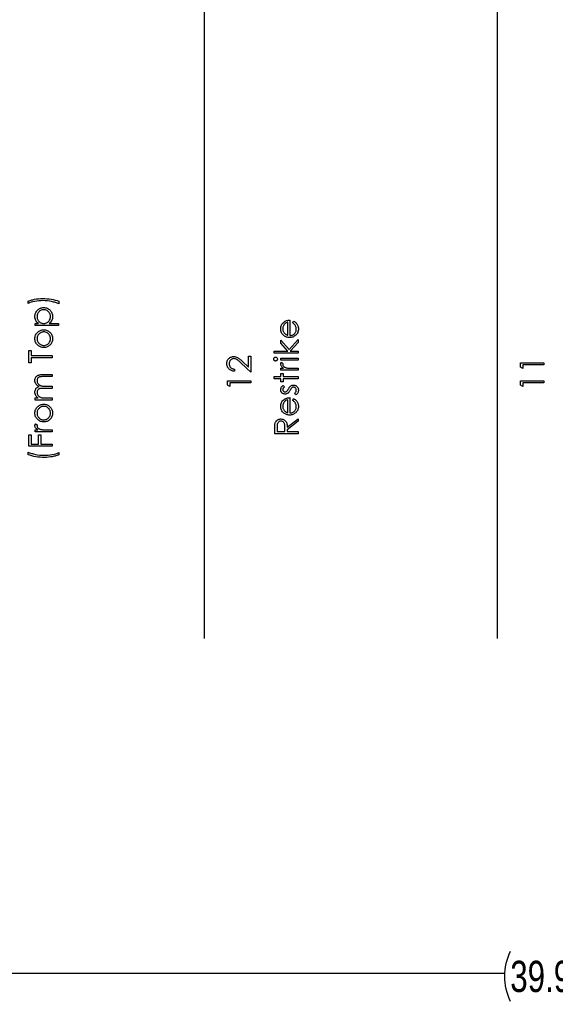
# Model space of a CAD drawing. Header units: inches. Extents: x 0.1 to 87.3, y 0.1 to 33.9.
# Tile 47 of 161: x 15.1 to 17.3, y 18.1 to 22.1. Entities that reach past the tile are written whole.
import ezdxf

# ---------------------------------------------------------------- set-up
doc = ezdxf.new("R2010")
doc.units = ezdxf.units.IN
doc.header["$MEASUREMENT"] = 0
doc.layers.add('DIMENSIONS', color=171, linetype='Continuous')
doc.layers.add('STATION_LINES', color=231, linetype='Continuous')
doc.styles.add('SLDTEXTSTYLE0', font='TXT', dxfattribs={"width": 0.75})
doc.dimstyles.new('SLDDIMSTYLE3', dxfattribs={"dimtxt": 0.125, "dimasz": 0.13, "dimexe": 0, "dimexo": 0.0625, "dimgap": 0.03125, "dimtad": 0, "dimtih": 1, "dimtoh": 1, "dimdec": 4, "dimlfac": 1.333333, "dimrnd": 1e-09, "dimzin": 12, "dimdsep": 46, "dimtxsty": 'SLDTEXTSTYLE0', "dimsah": 1, "dimcen": 0.09, "dimadec": 0, "dimazin": 3, "dimtfac": 1, "dimtdec": 4, "dimtofl": 0, "dimtmove": 0, "dimatfit": 3, "dimfxl": 0, "dimfrac": 2, "dimtolj": 1, "dimtzin": 12, "dimarcsym": 0})

# ---------------------------------------------------------------- blocks, each defined once
blk = doc.blocks.new('_D_6')
at = {"layer": 'DIMENSIONS'}
for p, q in [((1.8075, 22.5336), (1.8075, 18.1371)), ((31.7987, 22.2074), (31.7987, 18.1371)), ((1.8075, 18.2621), (17.0853, 18.2621)), ((31.7987, 18.2621), (17.7325, 18.2621))]:
    blk.add_line(p, q, dxfattribs=at)
for centre, start, end in [((17.3071, 18.2494), 153.4349, 206.5651), ((17.5106, 18.2494), 333.4349, 26.5651)]:
    blk.add_arc(centre, 0.2219, start, end, dxfattribs=at)
for points in [[(1.8075, 18.2621), (1.9375, 18.2421), (1.9375, 18.2821)], [(31.7987, 18.2621), (31.6687, 18.2821), (31.6687, 18.2421)]]:
    blk.add_solid(points, dxfattribs=at)
at = {"layer": 'DIMENSIONS', "insert": (17.1087, 18.3113), "char_height": 0.125, "attachment_point": 1, "style": 'SLDTEXTSTYLE0'}
blk.add_mtext('39.9883', dxfattribs=at)

msp = doc.modelspace()

# ---------------------------------------------------------------- linework, layer by layer
at = {"color": 7, "linetype": 'Continuous', "flags": 128}
for points in [[(15.300931, 20.951177), (15.300921, 20.94036), (15.300921, 20.94036), (15.297691, 20.941844), (15.294311, 20.943233), (15.290818, 20.944567), (15.287193, 20.945806), (15.283418, 20.946971), (15.279512, 20.94806), (15.275493, 20.949055), (15.271324, 20.949994), (15.262798, 20.951572), (15.254159, 20.95268), (15.245351, 20.953356), (15.236431, 20.953581), (15.236431, 20.953581), (15.228186, 20.953393), (15.220073, 20.952868), (15.212129, 20.951947), (15.204317, 20.950689), (15.196824, 20.949112), (15.1898, 20.947271), (15.183227, 20.945149), (15.177123, 20.942764), (15.177123, 20.942764), (15.177123, 20.951177), (15.177123, 20.951177), (15.179997, 20.952398), (15.182983, 20.953544), (15.1861, 20.954633), (15.189349, 20.955666), (15.192729, 20.956624), (15.196223, 20.957506), (15.199847, 20.958333), (15.203584, 20.959084), (15.211284, 20.960361), (15.219134, 20.961262), (15.227153, 20.961807), (15.235304, 20.961995), (15.235304, 20.961995), (15.244093, 20.961826), (15.252769, 20.9613), (15.261333, 20.960436), (15.269784, 20.959215), (15.278028, 20.957675), (15.285972, 20.955835), (15.293597, 20.953656), (15.300921, 20.951177)], [(15.205977, 20.853822), (15.205969, 20.862235), (15.205969, 20.862235), (15.218646, 20.862235), (15.218646, 20.862235), (15.215284, 20.864996), (15.212392, 20.867944), (15.210007, 20.871099), (15.208092, 20.874461), (15.206646, 20.878029), (15.205594, 20.881785), (15.204974, 20.885748), (15.204767, 20.889917), (15.204767, 20.889917), (15.204937, 20.89356), (15.205406, 20.897091), (15.206214, 20.900471), (15.207359, 20.90372), (15.208805, 20.906838), (15.210589, 20.909805), (15.212693, 20.91266), (15.215115, 20.915364), (15.217763, 20.917843), (15.220562, 20.919984), (15.223472, 20.921805), (15.226515, 20.923289), (15.229707, 20.924453), (15.233013, 20.92528), (15.236468, 20.925768), (15.240036, 20.925937), (15.240036, 20.925937), (15.24368, 20.925768), (15.247192, 20.92528), (15.250553, 20.924472), (15.253783, 20.923327), (15.256882, 20.921843), (15.259831, 20.92004), (15.262629, 20.917918), (15.265296, 20.915458), (15.267737, 20.912772), (15.26984, 20.909955), (15.271624, 20.906988), (15.273089, 20.903908), (15.274216, 20.900678), (15.275024, 20.897316), (15.275512, 20.893804), (15.275681, 20.89018), (15.275681, 20.89018), (15.275474, 20.886105), (15.274836, 20.88218), (15.273765, 20.878442), (15.272263, 20.874855), (15.270347, 20.871456), (15.268, 20.868207), (15.265239, 20.865146), (15.262065, 20.862235), (15.262065, 20.862235), (15.299719, 20.862235), (15.299719, 20.862235), (15.299719, 20.853822), (15.299719, 20.853822), (15.205969, 20.853822)], [(15.213186, 20.889842), (15.213294, 20.886987), (15.213669, 20.884245), (15.21427, 20.881616), (15.215134, 20.8791), (15.216223, 20.876696), (15.217557, 20.874423), (15.219153, 20.872245), (15.220975, 20.870198), (15.222984, 20.868339), (15.225106, 20.866724), (15.22736, 20.865353), (15.229726, 20.864226), (15.232205, 20.863362), (15.234816, 20.862742), (15.237539, 20.862367), (15.240374, 20.862235), (15.240374, 20.862235), (15.244093, 20.86246), (15.247605, 20.863118), (15.250929, 20.864226), (15.254065, 20.865785), (15.256957, 20.867756), (15.259511, 20.870123), (15.261765, 20.872865), (15.263699, 20.875982), (15.265258, 20.879344), (15.266385, 20.882799), (15.267042, 20.88633), (15.267267, 20.889973), (15.267267, 20.889973), (15.267042, 20.893541), (15.266366, 20.896997), (15.265258, 20.900359), (15.263681, 20.903589), (15.261709, 20.906612), (15.25938, 20.909317), (15.256676, 20.911683), (15.253633, 20.91373), (15.250365, 20.915383), (15.247041, 20.916585), (15.243623, 20.917279), (15.24013, 20.917524), (15.24013, 20.917524), (15.236618, 20.917298), (15.2332, 20.916585), (15.229858, 20.91542), (15.226627, 20.913768), (15.223623, 20.911739), (15.220956, 20.909373), (15.218665, 20.906687), (15.216712, 20.903683), (15.215172, 20.900434), (15.214064, 20.897053), (15.213406, 20.893523), (15.213181, 20.889842)], [(16.237212, 20.864376), (16.241136, 20.87185), (16.241136, 20.87185), (16.244272, 20.87001), (16.247089, 20.868038), (16.249587, 20.865935), (16.251766, 20.863681), (16.253681, 20.861296), (16.255334, 20.85878), (16.256761, 20.856094), (16.257925, 20.853277), (16.258846, 20.850291), (16.259522, 20.847117), (16.259916, 20.843756), (16.260048, 20.840206), (16.260048, 20.840206), (16.259879, 20.836262), (16.259372, 20.832544), (16.258526, 20.829051), (16.257343, 20.825764), (16.255822, 20.822722), (16.253963, 20.819886), (16.251766, 20.817257), (16.24923, 20.814872), (16.246488, 20.812731), (16.243653, 20.810872), (16.240723, 20.809313), (16.237718, 20.808036), (16.234601, 20.807022), (16.231427, 20.806308), (16.22814, 20.805895), (16.224779, 20.805745), (16.224779, 20.805745), (16.221624, 20.805876), (16.218544, 20.806233), (16.215558, 20.806853), (16.212647, 20.807717), (16.20983, 20.808825), (16.207107, 20.810177), (16.204459, 20.811792), (16.201905, 20.813632), (16.201905, 20.813632), (16.198919, 20.816243), (16.196327, 20.81906), (16.19413, 20.822083), (16.192327, 20.825332), (16.190937, 20.828788), (16.189942, 20.83245), (16.189341, 20.836319), (16.189134, 20.840413), (16.189134, 20.840413), (16.189341, 20.844619), (16.189979, 20.84862), (16.191031, 20.852394), (16.192515, 20.855944), (16.194393, 20.859287), (16.196721, 20.862404), (16.199463, 20.865315), (16.202618, 20.868001), (16.202618, 20.868001), (16.205078, 20.869728), (16.20767, 20.871212), (16.210431, 20.872489), (16.213323, 20.873522), (16.216365, 20.874348), (16.219558, 20.874949), (16.222901, 20.875306), (16.226394, 20.875456), (16.226394, 20.875456), (16.226394, 20.814158), (16.226394, 20.814158), (16.229098, 20.814327), (16.23169, 20.814703), (16.23415, 20.815304), (16.236479, 20.81613), (16.238676, 20.817144), (16.240761, 20.818384), (16.242714, 20.819849), (16.244554, 20.82152), (16.246207, 20.82336), (16.247653, 20.825295), (16.248874, 20.827342), (16.249869, 20.829501), (16.250639, 20.831755), (16.251183, 20.834121), (16.251521, 20.836582), (16.251634, 20.839154), (16.251634, 20.839154), (16.25154, 20.841671), (16.25124, 20.844131), (16.250733, 20.846573), (16.250019, 20.848976), (16.249155, 20.851286), (16.24816, 20.853408), (16.247033, 20.855343), (16.245775, 20.857108), (16.244254, 20.858817), (16.242319, 20.860601), (16.239972, 20.86246), (16.237211, 20.864376)], [(16.217993, 20.867043), (16.214656, 20.866047), (16.211708, 20.864827), (16.209079, 20.863418), (16.206825, 20.861803), (16.204834, 20.859963), (16.203069, 20.857822), (16.201473, 20.855418), (16.200102, 20.852732), (16.198994, 20.849878), (16.198186, 20.846929), (16.197717, 20.843925), (16.197548, 20.840845), (16.197548, 20.840845), (16.197642, 20.838328), (16.197942, 20.835887), (16.198449, 20.833539), (16.199163, 20.831304), (16.200064, 20.829126), (16.201153, 20.82706), (16.202468, 20.825088), (16.20397, 20.823191), (16.20397, 20.823191), (16.20521, 20.821877), (16.2066, 20.820656), (16.208121, 20.81951), (16.209811, 20.818459), (16.211633, 20.817482), (16.213605, 20.816581), (16.215708, 20.815773), (16.21798, 20.815041), (16.21798, 20.815041), (16.21798, 20.867043)], [(15.20478, 20.801576), (15.204937, 20.805425), (15.205481, 20.809088), (15.206364, 20.812599), (15.207585, 20.815942), (15.209181, 20.819097), (15.211115, 20.822102), (15.213406, 20.824938), (15.216054, 20.827605), (15.216054, 20.827605), (15.218684, 20.829802), (15.221444, 20.831718), (15.224299, 20.833333), (15.227285, 20.834647), (15.230402, 20.83568), (15.233614, 20.836413), (15.236956, 20.836844), (15.240412, 20.836995), (15.240412, 20.836995), (15.243886, 20.836844), (15.247248, 20.836375), (15.250497, 20.835605), (15.253652, 20.834516), (15.256676, 20.833126), (15.259605, 20.831417), (15.262403, 20.829408), (15.265108, 20.827079), (15.267587, 20.824506), (15.269728, 20.821764), (15.271549, 20.818853), (15.273033, 20.815754), (15.274197, 20.812468), (15.275024, 20.809012), (15.275512, 20.805388), (15.275681, 20.801576), (15.275681, 20.801576), (15.275512, 20.797744), (15.275024, 20.794101), (15.274197, 20.790646), (15.273033, 20.787359), (15.271549, 20.784242), (15.269728, 20.781312), (15.267587, 20.77857), (15.265108, 20.775997), (15.262403, 20.773668), (15.259605, 20.771659), (15.256676, 20.76995), (15.253652, 20.76856), (15.250497, 20.767471), (15.247248, 20.766701), (15.243886, 20.766232), (15.240412, 20.766081), (15.240412, 20.766081), (15.236975, 20.766232), (15.233632, 20.766663), (15.230421, 20.767396), (15.227341, 20.768429), (15.224355, 20.769743), (15.221482, 20.771358), (15.21874, 20.773274), (15.216111, 20.775471), (15.216111, 20.775471), (15.213444, 20.778138), (15.211153, 20.780974), (15.2092, 20.783979), (15.207603, 20.787171), (15.206364, 20.790514), (15.205481, 20.794026), (15.204937, 20.797726), (15.204767, 20.801576)], [(15.213186, 20.801538), (15.213312, 20.798815), (15.213688, 20.796186), (15.214308, 20.79365), (15.215172, 20.791228), (15.216298, 20.78888), (15.217669, 20.786645), (15.219284, 20.784504), (15.221162, 20.782457), (15.22321, 20.780598), (15.225369, 20.778983), (15.227623, 20.777612), (15.229989, 20.776485), (15.232449, 20.775622), (15.235022, 20.775002), (15.237689, 20.774626), (15.240468, 20.774495), (15.240468, 20.774495), (15.244055, 20.77472), (15.24753, 20.775396), (15.250873, 20.776542), (15.254084, 20.778119), (15.257051, 20.780091), (15.25968, 20.782401), (15.261934, 20.785012), (15.263831, 20.787941), (15.265333, 20.791115), (15.266404, 20.794439), (15.267061, 20.797913), (15.267267, 20.801538), (15.267267, 20.801538), (15.267061, 20.805163), (15.266404, 20.808637), (15.265333, 20.811942), (15.263831, 20.815116), (15.261934, 20.818046), (15.25968, 20.820675), (15.257051, 20.822966), (15.254084, 20.824938), (15.250873, 20.826534), (15.24753, 20.82768), (15.244055, 20.828356), (15.240468, 20.828581), (15.240468, 20.828581), (15.237689, 20.82845), (15.235022, 20.828074), (15.232449, 20.827454), (15.229989, 20.826591), (15.227623, 20.825464), (15.225369, 20.824074), (15.22321, 20.822459), (15.221162, 20.820581), (15.219284, 20.818534), (15.217669, 20.816393), (15.216298, 20.814158), (15.215172, 20.811829), (15.214308, 20.809388), (15.213688, 20.806872), (15.213312, 20.804242), (15.213181, 20.801538)], [(16.162702, 20.743245), (16.162692, 20.751658), (16.162692, 20.751658), (16.218281, 20.751658), (16.218281, 20.751658), (16.190336, 20.782833), (16.190336, 20.782833), (16.190336, 20.794927), (16.190336, 20.794927), (16.222788, 20.758757), (16.222788, 20.758757), (16.258846, 20.798533), (16.258846, 20.798533), (16.258846, 20.786458), (16.258846, 20.786458), (16.227276, 20.751658), (16.227276, 20.751658), (16.258846, 20.751658), (16.258846, 20.751658), (16.258846, 20.743245), (16.258846, 20.743245), (16.162692, 20.743245)], [(15.190348, 20.704783), (15.180729, 20.704783), (15.180729, 20.704783), (15.180729, 20.754062), (15.180729, 20.754062), (15.190344, 20.754062), (15.190344, 20.754062), (15.190344, 20.733629), (15.190344, 20.733629), (15.274479, 20.733629), (15.274479, 20.733629), (15.274479, 20.725216), (15.274479, 20.725216), (15.190344, 20.725216), (15.190344, 20.725216), (15.190344, 20.704783)], [(16.004571, 20.679543), (16.004559, 20.671129), (16.004559, 20.671129), (16.001216, 20.671355), (15.998023, 20.671843), (15.994999, 20.672575), (15.992107, 20.67359), (15.989384, 20.674848), (15.986793, 20.676369), (15.98437, 20.678153), (15.982098, 20.6802), (15.980032, 20.682435), (15.978248, 20.68482), (15.976745, 20.687318), (15.975506, 20.689928), (15.974548, 20.692689), (15.973853, 20.695562), (15.97344, 20.698567), (15.973309, 20.701703), (15.973309, 20.701703), (15.97344, 20.704783), (15.973834, 20.707732), (15.974473, 20.710511), (15.975393, 20.713159), (15.976557, 20.715638), (15.977985, 20.717967), (15.979656, 20.720164), (15.981609, 20.722192), (15.983731, 20.724033), (15.985948, 20.72561), (15.988257, 20.726962), (15.990661, 20.72807), (15.99314, 20.728916), (15.995732, 20.729535), (15.998399, 20.729892), (16.001178, 20.730024), (16.001178, 20.730024), (16.005084, 20.729779), (16.008859, 20.729047), (16.012502, 20.727845), (16.016033, 20.726136), (16.017836, 20.725047), (16.019808, 20.723732), (16.02193, 20.722192), (16.024202, 20.720427), (16.026625, 20.718418), (16.029198, 20.716201), (16.031921, 20.713741), (16.034813, 20.711056), (16.034813, 20.711056), (16.059847, 20.687599), (16.059847, 20.687599), (16.059847, 20.731225), (16.059847, 20.731225), (16.069462, 20.731225), (16.069462, 20.731225), (16.069462, 20.667524), (16.069462, 20.667524), (16.030663, 20.703882), (16.030663, 20.703882), (16.027883, 20.70653), (16.025292, 20.708934), (16.022888, 20.711093), (16.020672, 20.713009), (16.018625, 20.71468), (16.016784, 20.716126), (16.015113, 20.717309), (16.013629, 20.718267), (16.010812, 20.719732), (16.00792, 20.720784), (16.004972, 20.721404), (16.001929, 20.72161), (16.001929, 20.72161), (16.000014, 20.721516), (15.998173, 20.721235), (15.996408, 20.720784), (15.994699, 20.720145), (15.993046, 20.7193), (15.991488, 20.718286), (15.989985, 20.717103), (15.988539, 20.715713), (15.987225, 20.714192), (15.986079, 20.712596), (15.985121, 20.710924), (15.984332, 20.709159), (15.983713, 20.7073), (15.983281, 20.705384), (15.983018, 20.703375), (15.982924, 20.701271), (15.982924, 20.701271), (15.983018, 20.699074), (15.983281, 20.696971), (15.983713, 20.694961), (15.984351, 20.693046), (15.98514, 20.691224), (15.986117, 20.689496), (15.987262, 20.687862), (15.988595, 20.686322), (15.990098, 20.684914), (15.991732, 20.683674), (15.993516, 20.682585), (15.995431, 20.681646), (15.997497, 20.680876), (15.999713, 20.680275), (16.002061, 20.679825), (16.004559, 20.679543)], [(16.161491, 20.71977), (16.161621, 20.721328), (16.162016, 20.722774), (16.162692, 20.724108), (16.163612, 20.72531), (16.16472, 20.726324), (16.16596, 20.727038), (16.167293, 20.727469), (16.168739, 20.72762), (16.168739, 20.72762), (16.170148, 20.727469), (16.171462, 20.727038), (16.172683, 20.726324), (16.173791, 20.72531), (16.174711, 20.724108), (16.175387, 20.722774), (16.175782, 20.721328), (16.175913, 20.71977), (16.175913, 20.71977), (16.175782, 20.71823), (16.175387, 20.716821), (16.174711, 20.715488), (16.173791, 20.714286), (16.172683, 20.713291), (16.171462, 20.712577), (16.170148, 20.712145), (16.168739, 20.711995), (16.168739, 20.711995), (16.167293, 20.712145), (16.16596, 20.712577), (16.16472, 20.713291), (16.163612, 20.714286), (16.162692, 20.715488), (16.162016, 20.716821), (16.161621, 20.71823), (16.16149, 20.71977)], [(16.19034, 20.674735), (16.190336, 20.683149), (16.190336, 20.683149), (16.200421, 20.683149), (16.200421, 20.683149), (16.197642, 20.685064), (16.195275, 20.687036), (16.193322, 20.689046), (16.191782, 20.691111), (16.190618, 20.693233), (16.189791, 20.695412), (16.189303, 20.697609), (16.189134, 20.699863), (16.189134, 20.699863), (16.189284, 20.701609), (16.189716, 20.703412), (16.190449, 20.705271), (16.191482, 20.707187), (16.191482, 20.707187), (16.198768, 20.702567), (16.198768, 20.702567), (16.198242, 20.701346), (16.197848, 20.70022), (16.197623, 20.699187), (16.197548, 20.698267), (16.197548, 20.698267), (16.197773, 20.696257), (16.198449, 20.694266), (16.199557, 20.692332), (16.201135, 20.690416), (16.202092, 20.689496), (16.203182, 20.688632), (16.204402, 20.687844), (16.205736, 20.687092), (16.207182, 20.686398), (16.208778, 20.685759), (16.210487, 20.685177), (16.212309, 20.684651), (16.212309, 20.684651), (16.213943, 20.684294), (16.215971, 20.683994), (16.218337, 20.683731), (16.221098, 20.683524), (16.224215, 20.683355), (16.227727, 20.683242), (16.231577, 20.683167), (16.235821, 20.683149), (16.235821, 20.683149), (16.258846, 20.683149), (16.258846, 20.683149), (16.258846, 20.674735), (16.258846, 20.674735), (16.190336, 20.674735)], [(16.19034, 20.7156), (16.190336, 20.724014), (16.190336, 20.724014), (16.258846, 20.724014), (16.258846, 20.724014), (16.258846, 20.7156), (16.258846, 20.7156), (16.190336, 20.7156)], [(17.149466, 20.687449), (17.149462, 20.704783), (17.149462, 20.704783), (17.243212, 20.704783), (17.243212, 20.704783), (17.243212, 20.69637), (17.243212, 20.69637), (17.159078, 20.69637), (17.159078, 20.69637), (17.159078, 20.681947), (17.159078, 20.681947), (17.149462, 20.687449)], [(15.205977, 20.555745), (15.205969, 20.564158), (15.205969, 20.564158), (15.217876, 20.564158), (15.217876, 20.564158), (15.214796, 20.566487), (15.212167, 20.568853), (15.209988, 20.571238), (15.208242, 20.573661), (15.208242, 20.573661), (15.206721, 20.57706), (15.205631, 20.580553), (15.204993, 20.584121), (15.204767, 20.587783), (15.204767, 20.587783), (15.204899, 20.590262), (15.205256, 20.592666), (15.205876, 20.595014), (15.206739, 20.597286), (15.20781, 20.599446), (15.209031, 20.60138), (15.21042, 20.603127), (15.21196, 20.604648), (15.213763, 20.606019), (15.215942, 20.607315), (15.218439, 20.608498), (15.221313, 20.609587), (15.221313, 20.609587), (15.219341, 20.610714), (15.2175, 20.611916), (15.215773, 20.613193), (15.214176, 20.614526), (15.212693, 20.615935), (15.211322, 20.6174), (15.210082, 20.61894), (15.208974, 20.620555), (15.207134, 20.623898), (15.205819, 20.627391), (15.20503, 20.630978), (15.204767, 20.634715), (15.204767, 20.634715), (15.204993, 20.638152), (15.20565, 20.641382), (15.206758, 20.644405), (15.208317, 20.647222), (15.21027, 20.649758), (15.21258, 20.651955), (15.215247, 20.653795), (15.218252, 20.655279), (15.219942, 20.655899), (15.221839, 20.656425), (15.223942, 20.656875), (15.226233, 20.657251), (15.228712, 20.657533), (15.231398, 20.657739), (15.23429, 20.657871), (15.23737, 20.657908), (15.23737, 20.657908), (15.274479, 20.657908), (15.274479, 20.657908), (15.274479, 20.649495), (15.274479, 20.649495), (15.237332, 20.649495), (15.237332, 20.649495), (15.234703, 20.649476), (15.23228, 20.649401), (15.230083, 20.649269), (15.228092, 20.6491), (15.226308, 20.648875), (15.224749, 20.648593), (15.223397, 20.648274), (15.222271, 20.647898), (15.220317, 20.646959), (15.218571, 20.645739), (15.217031, 20.644236), (15.215679, 20.642452), (15.214589, 20.640443), (15.213801, 20.638227), (15.213331, 20.635842), (15.213181, 20.63325), (15.213181, 20.63325), (15.213425, 20.630076), (15.21412, 20.627053), (15.215303, 20.624142), (15.216937, 20.621381), (15.218965, 20.618864), (15.221313, 20.616724), (15.223979, 20.614939), (15.226947, 20.613512), (15.228637, 20.61293), (15.23059, 20.612423), (15.232806, 20.61201), (15.235304, 20.611653), (15.238027, 20.61139), (15.241032, 20.611183), (15.244299, 20.611071), (15.24783, 20.611033), (15.24783, 20.611033), (15.274479, 20.611033), (15.274479, 20.611033), (15.274479, 20.60262), (15.274479, 20.60262), (15.239642, 20.60262), (15.239642, 20.60262), (15.236694, 20.602601), (15.23397, 20.602526), (15.23151, 20.602394), (15.229294, 20.602225), (15.227322, 20.602), (15.225613, 20.601737), (15.22413, 20.601418), (15.222909, 20.601042), (15.220806, 20.600122), (15.218928, 20.598901), (15.217275, 20.59738), (15.215829, 20.595577), (15.214665, 20.593549), (15.213838, 20.591314), (15.21335, 20.58891), (15.213181, 20.586319), (15.213181, 20.586319), (15.213406, 20.583276), (15.214101, 20.580328), (15.215247, 20.577473), (15.216843, 20.574731), (15.218834, 20.572215), (15.221144, 20.570036), (15.223754, 20.568215), (15.226684, 20.56675), (15.228336, 20.566149), (15.230196, 20.565623), (15.232261, 20.565172), (15.234534, 20.564815), (15.236994, 20.564515), (15.23968, 20.564327), (15.242553, 20.564196), (15.245652, 20.564158), (15.245652, 20.564158), (15.274479, 20.564158), (15.274479, 20.564158), (15.274479, 20.555745), (15.274479, 20.555745), (15.205969, 20.555745)], [(16.162702, 20.641081), (16.162692, 20.649495), (16.162692, 20.649495), (16.190336, 20.649495), (16.190336, 20.649495), (16.190336, 20.661514), (16.190336, 20.661514), (16.19875, 20.661514), (16.19875, 20.661514), (16.19875, 20.649495), (16.19875, 20.649495), (16.258846, 20.649495), (16.258846, 20.649495), (16.258846, 20.641081), (16.258846, 20.641081), (16.19875, 20.641081), (16.19875, 20.641081), (16.19875, 20.629062), (16.19875, 20.629062), (16.190336, 20.629062), (16.190336, 20.629062), (16.190336, 20.641081), (16.190336, 20.641081), (16.162692, 20.641081)], [(15.975721, 20.615334), (15.975712, 20.632668), (15.975712, 20.632668), (16.069462, 20.632668), (16.069462, 20.632668), (16.069462, 20.624254), (16.069462, 20.624254), (15.985328, 20.624254), (15.985328, 20.624254), (15.985328, 20.609831), (15.985328, 20.609831), (15.975712, 20.615334)], [(16.198887, 20.614639), (16.204759, 20.60893), (16.204759, 20.60893), (16.203069, 20.607427), (16.201604, 20.605925), (16.200365, 20.604423), (16.199351, 20.602958), (16.198562, 20.601474), (16.197998, 20.600009), (16.19766, 20.598544), (16.197548, 20.597098), (16.197548, 20.597098), (16.197717, 20.595333), (16.198242, 20.593699), (16.199106, 20.592178), (16.200308, 20.590807), (16.201754, 20.589661), (16.203313, 20.588854), (16.204985, 20.588366), (16.206769, 20.588197), (16.206769, 20.588197), (16.208384, 20.588347), (16.209942, 20.588779), (16.211482, 20.589511), (16.212985, 20.590525), (16.212985, 20.590525), (16.213755, 20.591183), (16.214562, 20.592009), (16.215389, 20.592986), (16.216253, 20.594131), (16.217154, 20.595446), (16.218093, 20.596911), (16.219051, 20.598526), (16.220046, 20.60031), (16.220046, 20.60031), (16.221286, 20.602488), (16.222506, 20.604479), (16.223727, 20.606301), (16.224948, 20.607934), (16.226131, 20.609381), (16.227314, 20.610658), (16.228497, 20.611747), (16.229662, 20.612648), (16.229662, 20.612648), (16.232084, 20.614038), (16.234676, 20.615052), (16.23738, 20.615634), (16.240253, 20.615841), (16.240253, 20.615841), (16.242282, 20.615747), (16.244235, 20.615484), (16.246113, 20.615033), (16.247897, 20.614414), (16.249625, 20.613587), (16.251259, 20.612611), (16.252799, 20.611446), (16.254282, 20.610094), (16.255634, 20.608611), (16.256799, 20.607052), (16.257794, 20.605399), (16.258602, 20.603653), (16.25924, 20.601812), (16.259691, 20.599878), (16.259954, 20.597868), (16.260048, 20.595765), (16.260048, 20.595765), (16.259897, 20.592929), (16.259428, 20.590169), (16.258658, 20.587464), (16.257569, 20.584816), (16.256217, 20.582318), (16.254639, 20.580046), (16.252817, 20.577999), (16.25077, 20.576177), (16.25077, 20.576177), (16.244423, 20.581755), (16.244423, 20.581755), (16.246113, 20.58337), (16.247578, 20.585004), (16.248817, 20.586675), (16.249831, 20.588347), (16.25062, 20.590056), (16.251183, 20.591802), (16.251521, 20.593549), (16.251634, 20.595333), (16.251634, 20.595333), (16.251428, 20.597756), (16.250808, 20.599991), (16.249794, 20.602038), (16.248348, 20.603897), (16.246639, 20.605437), (16.244779, 20.606545), (16.24277, 20.607202), (16.24061, 20.607427), (16.24061, 20.607427), (16.238826, 20.607277), (16.237155, 20.606845), (16.235558, 20.606132), (16.234075, 20.605117), (16.234075, 20.605117), (16.233361, 20.60446), (16.232591, 20.603615), (16.231765, 20.602582), (16.23092, 20.60138), (16.23, 20.599991), (16.229061, 20.598413), (16.228065, 20.596666), (16.227014, 20.594732), (16.227014, 20.594732), (16.22583, 20.592648), (16.224647, 20.590732), (16.223464, 20.589004), (16.2223, 20.587427), (16.221135, 20.586037), (16.219971, 20.584835), (16.218807, 20.583783), (16.217661, 20.582919), (16.217661, 20.582919), (16.215276, 20.581549), (16.212722, 20.580572), (16.209999, 20.579971), (16.207107, 20.579783), (16.207107, 20.579783), (16.20521, 20.579858), (16.203407, 20.580084), (16.201679, 20.580478), (16.200027, 20.581004), (16.198449, 20.581699), (16.196965, 20.582544), (16.195557, 20.583539), (16.194242, 20.584685), (16.19304, 20.585962), (16.192008, 20.587314), (16.191125, 20.588741), (16.190411, 20.590244), (16.189848, 20.59184), (16.189453, 20.593511), (16.189209, 20.595258), (16.189134, 20.597098), (16.189134, 20.597098), (16.189284, 20.599277), (16.189735, 20.601455), (16.190505, 20.603653), (16.191576, 20.60585), (16.192947, 20.608028), (16.194618, 20.610226), (16.19659, 20.612442), (16.198881, 20.614639)], [(17.149466, 20.615334), (17.149462, 20.632668), (17.149462, 20.632668), (17.243212, 20.632668), (17.243212, 20.632668), (17.243212, 20.624254), (17.243212, 20.624254), (17.159078, 20.624254), (17.159078, 20.624254), (17.159078, 20.609831), (17.159078, 20.609831), (17.149462, 20.615334)], [(15.20478, 20.503499), (15.204937, 20.507349), (15.205481, 20.511011), (15.206364, 20.514523), (15.207585, 20.517865), (15.209181, 20.52102), (15.211115, 20.524025), (15.213406, 20.526861), (15.216054, 20.529528), (15.216054, 20.529528), (15.218684, 20.531725), (15.221444, 20.533641), (15.224299, 20.535256), (15.227285, 20.53657), (15.230402, 20.537603), (15.233614, 20.538336), (15.236956, 20.538768), (15.240412, 20.538918), (15.240412, 20.538918), (15.243886, 20.538768), (15.247248, 20.538298), (15.250497, 20.537528), (15.253652, 20.536439), (15.256676, 20.535049), (15.259605, 20.53334), (15.262403, 20.531331), (15.265108, 20.529002), (15.267587, 20.526429), (15.269728, 20.523687), (15.271549, 20.520776), (15.273033, 20.517678), (15.274197, 20.514391), (15.275024, 20.510936), (15.275512, 20.507311), (15.275681, 20.503499), (15.275681, 20.503499), (15.275512, 20.499668), (15.275024, 20.496024), (15.274197, 20.492569), (15.273033, 20.489282), (15.271549, 20.486165), (15.269728, 20.483235), (15.267587, 20.480493), (15.265108, 20.47792), (15.262403, 20.475591), (15.259605, 20.473582), (15.256676, 20.471873), (15.253652, 20.470483), (15.250497, 20.469394), (15.247248, 20.468624), (15.243886, 20.468155), (15.240412, 20.468004), (15.240412, 20.468004), (15.236975, 20.468155), (15.233632, 20.468587), (15.230421, 20.469319), (15.227341, 20.470352), (15.224355, 20.471666), (15.221482, 20.473282), (15.21874, 20.475197), (15.216111, 20.477394), (15.216111, 20.477394), (15.213444, 20.480061), (15.211153, 20.482897), (15.2092, 20.485902), (15.207603, 20.489094), (15.206364, 20.492437), (15.205481, 20.495949), (15.204937, 20.499649), (15.204767, 20.503499)], [(16.237212, 20.55428), (16.241136, 20.561754), (16.241136, 20.561754), (16.244272, 20.559914), (16.247089, 20.557942), (16.249587, 20.555839), (16.251766, 20.553585), (16.253681, 20.5512), (16.255334, 20.548683), (16.256761, 20.545998), (16.257925, 20.543181), (16.258846, 20.540195), (16.259522, 20.537021), (16.259916, 20.533659), (16.260048, 20.53011), (16.260048, 20.53011), (16.259879, 20.526166), (16.259372, 20.522448), (16.258526, 20.518955), (16.257343, 20.515668), (16.255822, 20.512626), (16.253963, 20.50979), (16.251766, 20.507161), (16.24923, 20.504776), (16.246488, 20.502635), (16.243653, 20.500776), (16.240723, 20.499217), (16.237718, 20.49794), (16.234601, 20.496926), (16.231427, 20.496212), (16.22814, 20.495799), (16.224779, 20.495649), (16.224779, 20.495649), (16.221624, 20.49578), (16.218544, 20.496137), (16.215558, 20.496757), (16.212647, 20.49762), (16.20983, 20.498728), (16.207107, 20.500081), (16.204459, 20.501696), (16.201905, 20.503536), (16.201905, 20.503536), (16.198919, 20.506147), (16.196327, 20.508964), (16.19413, 20.511987), (16.192327, 20.515236), (16.190937, 20.518692), (16.189942, 20.522354), (16.189341, 20.526222), (16.189134, 20.530317), (16.189134, 20.530317), (16.189341, 20.534523), (16.189979, 20.538523), (16.191031, 20.542298), (16.192515, 20.545848), (16.194393, 20.54919), (16.196721, 20.552308), (16.199463, 20.555219), (16.202618, 20.557904), (16.202618, 20.557904), (16.205078, 20.559632), (16.20767, 20.561116), (16.210431, 20.562393), (16.213323, 20.563426), (16.216365, 20.564252), (16.219558, 20.564853), (16.222901, 20.56521), (16.226394, 20.56536), (16.226394, 20.56536), (16.226394, 20.504062), (16.226394, 20.504062), (16.229098, 20.504231), (16.23169, 20.504607), (16.23415, 20.505208), (16.236479, 20.506034), (16.238676, 20.507048), (16.240761, 20.508288), (16.242714, 20.509752), (16.244554, 20.511424), (16.246207, 20.513264), (16.247653, 20.515199), (16.248874, 20.517246), (16.249869, 20.519405), (16.250639, 20.521659), (16.251183, 20.524025), (16.251521, 20.526485), (16.251634, 20.529058), (16.251634, 20.529058), (16.25154, 20.531575), (16.25124, 20.534035), (16.250733, 20.536476), (16.250019, 20.53888), (16.249155, 20.54119), (16.24816, 20.543312), (16.247033, 20.545247), (16.245775, 20.547012), (16.244254, 20.548721), (16.242319, 20.550505), (16.239972, 20.552364), (16.237211, 20.55428)], [(16.217993, 20.556947), (16.214656, 20.555951), (16.211708, 20.554731), (16.209079, 20.553322), (16.206825, 20.551707), (16.204834, 20.549867), (16.203069, 20.547726), (16.201473, 20.545322), (16.200102, 20.542636), (16.198994, 20.539782), (16.198186, 20.536833), (16.197717, 20.533828), (16.197548, 20.530748), (16.197548, 20.530748), (16.197642, 20.528232), (16.197942, 20.525791), (16.198449, 20.523443), (16.199163, 20.521208), (16.200064, 20.51903), (16.201153, 20.516964), (16.202468, 20.514992), (16.20397, 20.513095), (16.20397, 20.513095), (16.20521, 20.511781), (16.2066, 20.51056), (16.208121, 20.509414), (16.209811, 20.508363), (16.211633, 20.507386), (16.213605, 20.506485), (16.215708, 20.505677), (16.21798, 20.504945), (16.21798, 20.504945), (16.21798, 20.556947)], [(15.213186, 20.503461), (15.213312, 20.500738), (15.213688, 20.498109), (15.214308, 20.495573), (15.215172, 20.493151), (15.216298, 20.490803), (15.217669, 20.488568), (15.219284, 20.486428), (15.221162, 20.484381), (15.22321, 20.482521), (15.225369, 20.480906), (15.227623, 20.479535), (15.229989, 20.478408), (15.232449, 20.477545), (15.235022, 20.476925), (15.237689, 20.476549), (15.240468, 20.476418), (15.240468, 20.476418), (15.244055, 20.476643), (15.24753, 20.477319), (15.250873, 20.478465), (15.254084, 20.480042), (15.257051, 20.482014), (15.25968, 20.484324), (15.261934, 20.486935), (15.263831, 20.489864), (15.265333, 20.493038), (15.266404, 20.496362), (15.267061, 20.499837), (15.267267, 20.503461), (15.267267, 20.503461), (15.267061, 20.507086), (15.266404, 20.51056), (15.265333, 20.513865), (15.263831, 20.517039), (15.261934, 20.519969), (15.25968, 20.522598), (15.257051, 20.524889), (15.254084, 20.526861), (15.250873, 20.528457), (15.24753, 20.529603), (15.244055, 20.530279), (15.240468, 20.530504), (15.240468, 20.530504), (15.237689, 20.530373), (15.235022, 20.529997), (15.232449, 20.529378), (15.229989, 20.528514), (15.227623, 20.527387), (15.225369, 20.525997), (15.22321, 20.524382), (15.221162, 20.522504), (15.219284, 20.520457), (15.217669, 20.518316), (15.216298, 20.516081), (15.215172, 20.513753), (15.214308, 20.511311), (15.213688, 20.508795), (15.213312, 20.506165), (15.213181, 20.503461)], [(15.205977, 20.428341), (15.205969, 20.436754), (15.205969, 20.436754), (15.216054, 20.436754), (15.216054, 20.436754), (15.213275, 20.43867), (15.210909, 20.440642), (15.208955, 20.442651), (15.207415, 20.444717), (15.206251, 20.446839), (15.205425, 20.449018), (15.204937, 20.451215), (15.204767, 20.453469), (15.204767, 20.453469), (15.204918, 20.455215), (15.20535, 20.457018), (15.206082, 20.458877), (15.207115, 20.460793), (15.207115, 20.460793), (15.214402, 20.456173), (15.214402, 20.456173), (15.213876, 20.454952), (15.213481, 20.453825), (15.213256, 20.452793), (15.213181, 20.451872), (15.213181, 20.451872), (15.213406, 20.449863), (15.214082, 20.447872), (15.21519, 20.445938), (15.216768, 20.444022), (15.217726, 20.443102), (15.218815, 20.442238), (15.220036, 20.441449), (15.221369, 20.440698), (15.222815, 20.440003), (15.224411, 20.439365), (15.22612, 20.438783), (15.227942, 20.438257), (15.227942, 20.438257), (15.229576, 20.4379), (15.231604, 20.437599), (15.23397, 20.437337), (15.236731, 20.43713), (15.239849, 20.436961), (15.24336, 20.436848), (15.24721, 20.436773), (15.251455, 20.436754), (15.251455, 20.436754), (15.274479, 20.436754), (15.274479, 20.436754), (15.274479, 20.428341), (15.274479, 20.428341), (15.205969, 20.428341)], [(16.165109, 20.421129), (16.165096, 20.439891), (16.165096, 20.439891), (16.165114, 20.443647), (16.165171, 20.447102), (16.165284, 20.45022), (16.165415, 20.453037), (16.165603, 20.455534), (16.165809, 20.457713), (16.166072, 20.459591), (16.166373, 20.461131), (16.166373, 20.461131), (16.166917, 20.463178), (16.167612, 20.465131), (16.168439, 20.46699), (16.169396, 20.468737), (16.170504, 20.470389), (16.171744, 20.471948), (16.173115, 20.473413), (16.174617, 20.474765), (16.176251, 20.476005), (16.17796, 20.477075), (16.179763, 20.477977), (16.181678, 20.478709), (16.18365, 20.479291), (16.185735, 20.479704), (16.187913, 20.479948), (16.190167, 20.480024), (16.190167, 20.480024), (16.193904, 20.479798), (16.197397, 20.479103), (16.200665, 20.477939), (16.203707, 20.476324), (16.206449, 20.474277), (16.208834, 20.471835), (16.210863, 20.468981), (16.212534, 20.465751), (16.213229, 20.463948), (16.213849, 20.461995), (16.214356, 20.459873), (16.214788, 20.457581), (16.215126, 20.455121), (16.21537, 20.452511), (16.21552, 20.449731), (16.215576, 20.446783), (16.215576, 20.446783), (16.258846, 20.481225), (16.258846, 20.481225), (16.258846, 20.470821), (16.258846, 20.470821), (16.215576, 20.436379), (16.215576, 20.436379), (16.215576, 20.429543), (16.215576, 20.429543), (16.258846, 20.429543), (16.258846, 20.429543), (16.258846, 20.421129), (16.258846, 20.421129), (16.165096, 20.421129)], [(16.174712, 20.429543), (16.205961, 20.429543), (16.205961, 20.429543), (16.206093, 20.446708), (16.206093, 20.446708), (16.206074, 20.449112), (16.20598, 20.451365), (16.205848, 20.45345), (16.205661, 20.455384), (16.205416, 20.457149), (16.205116, 20.458746), (16.204759, 20.460192), (16.204346, 20.461469), (16.203351, 20.463722), (16.202074, 20.465732), (16.200552, 20.46746), (16.19875, 20.468925), (16.196778, 20.470108), (16.194674, 20.470934), (16.192477, 20.471441), (16.190148, 20.47161), (16.190148, 20.47161), (16.187895, 20.471441), (16.185735, 20.470934), (16.183688, 20.47007), (16.181735, 20.468887), (16.179988, 20.467422), (16.178505, 20.465751), (16.177284, 20.463873), (16.176326, 20.461769), (16.175951, 20.460567), (16.175613, 20.459196), (16.17535, 20.457638), (16.175124, 20.45591), (16.174936, 20.453976), (16.174805, 20.451872), (16.17473, 20.449581), (16.174711, 20.447121), (16.174711, 20.447121), (16.174711, 20.429543)], [(15.180732, 20.370649), (15.180729, 20.416322), (15.180729, 20.416322), (15.190344, 20.416322), (15.190344, 20.416322), (15.190344, 20.379062), (15.190344, 20.379062), (15.219191, 20.379062), (15.219191, 20.379062), (15.219191, 20.416322), (15.219191, 20.416322), (15.228806, 20.416322), (15.228806, 20.416322), (15.228806, 20.379062), (15.228806, 20.379062), (15.274479, 20.379062), (15.274479, 20.379062), (15.274479, 20.370649), (15.274479, 20.370649), (15.180729, 20.370649)], [(15.177127, 20.336995), (15.177123, 20.347812), (15.177123, 20.347812), (15.180353, 20.346347), (15.183734, 20.344957), (15.187227, 20.343643), (15.190851, 20.342422), (15.194626, 20.341239), (15.198514, 20.34015), (15.202551, 20.339136), (15.206702, 20.338197), (15.215228, 20.336619), (15.223886, 20.335492), (15.232693, 20.334816), (15.241614, 20.334591), (15.241614, 20.334591), (15.249877, 20.334779), (15.257971, 20.335305), (15.265934, 20.336206), (15.273728, 20.337464), (15.281221, 20.339042), (15.288264, 20.340901), (15.294818, 20.343023), (15.300921, 20.345408), (15.300921, 20.345408), (15.300921, 20.336995), (15.300921, 20.336995), (15.298048, 20.335793), (15.295062, 20.334647), (15.291944, 20.333577), (15.288696, 20.332563), (15.285334, 20.331605), (15.281841, 20.330703), (15.278216, 20.329877), (15.274479, 20.329107), (15.266798, 20.32783), (15.258967, 20.32691), (15.250966, 20.326365), (15.242816, 20.326177), (15.242816, 20.326177), (15.234008, 20.326346), (15.225313, 20.326872), (15.21673, 20.327736), (15.208261, 20.328938), (15.200016, 20.330478), (15.192072, 20.332337), (15.184447, 20.334516), (15.177123, 20.336995)]]:
    msp.add_lwpolyline(points, dxfattribs=at)
at = {"layer": 'STATION_LINES'}
for p, q in [((15.883685, 19.600705), (15.883685, 22.614639)), ((17.057435, 19.600705), (17.057435, 22.614639))]:
    msp.add_line(p, q, dxfattribs=at)

# ---------------------------------------------------------------- dimensions: what is measured, and where the dimension line sits
at = {"layer": 'DIMENSIONS'}
dim = msp.add_linear_dim(base=(1.807477, 18.262123), p1=(31.798685, 22.257365), p2=(1.807477, 22.583647), text='(<>)', dimstyle='SLDDIMSTYLE3', dxfattribs=at)
dim.commit()
dim.dimension.update_dxf_attribs({"geometry": '_D_6', "text_midpoint": (17.408862, 18.262123), "dimtype": 160})

doc.saveas('drawing.dxf')
